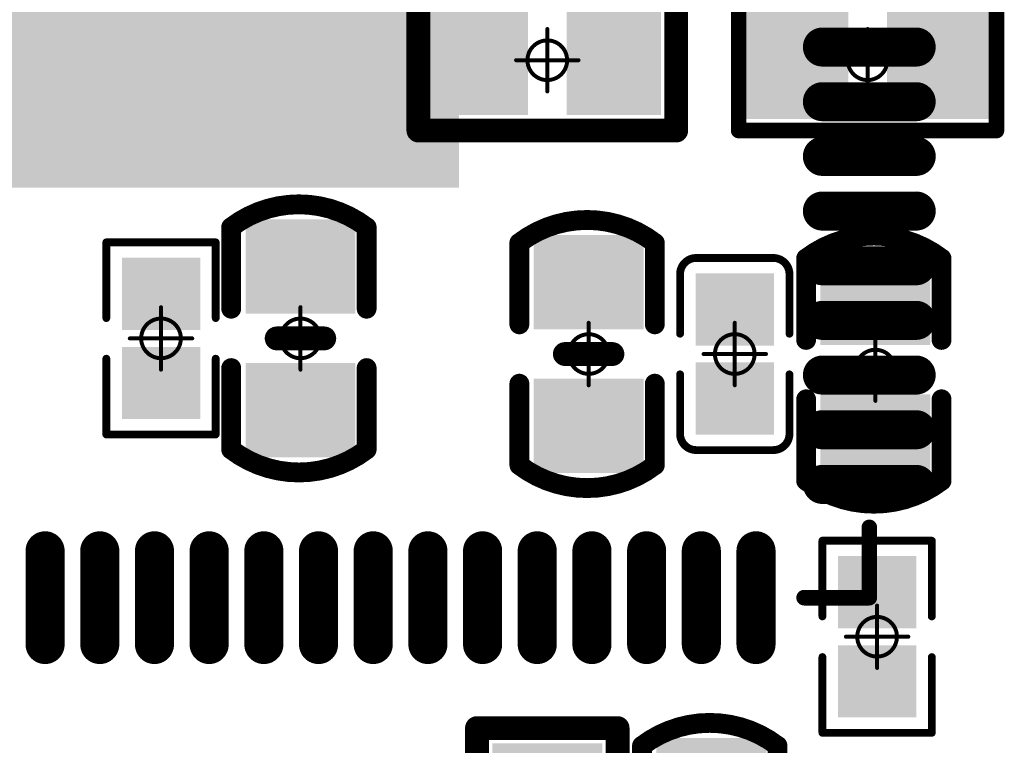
# Model space of a CAD drawing. Header units: millimetres. Extents: x 4.1 to 5.07, y 4.77 to 7.7.
# Tile 18 of 39: x 4.61 to 4.85, y 6.16 to 6.34. Entities that reach past the tile are written whole.
import ezdxf

# ---------------------------------------------------------------- set-up
doc = ezdxf.new("R2010")
doc.units = ezdxf.units.MM
doc.header["$MEASUREMENT"] = 0
for name, color, linetype in [('BottomLayer', 5, 'Continuous'), ('BottomOverlay', 54, 'Continuous'), ('BottomPaste', 16, 'Continuous'), ('BottomSolder', 6, 'Continuous'), ('Mechanical15', 56, 'Continuous'), ('TopLayer', 1, 'Continuous'), ('TopOverlay', 2, 'Continuous'), ('TopPaste', 8, 'Continuous'), ('TopSolder', 216, 'Continuous')]:
    doc.layers.add(name, color=color, linetype=linetype)

# ---------------------------------------------------------------- blocks, each defined once
blk = doc.blocks.new('QFN128_12R3X12R3X0R90_T_24')
at = {"layer": 'TopLayer', "const_width": 0.00787}
for points in [[(-0.25394, -0.03445), (-0.23031, -0.03445)], [(-0.25394, -0.04823), (-0.23031, -0.04823)], [(-0.25394, -0.06201), (-0.23031, -0.06201)], [(-0.25394, -0.07579), (-0.23031, -0.07579)], [(-0.25394, -0.08957), (-0.23031, -0.08957)], [(-0.25394, -0.10335), (-0.23031, -0.10335)], [(-0.25394, -0.11713), (-0.23031, -0.11713)], [(-0.25394, -0.13091), (-0.23031, -0.13091)], [(-0.25394, -0.14469), (-0.23031, -0.14469)], [(-0.25394, -0.15846), (-0.23031, -0.15846)], [(-0.25394, -0.17224), (-0.23031, -0.17224)], [(-0.25394, -0.18602), (-0.23031, -0.18602)], [(-0.25394, -0.1998), (-0.23031, -0.1998)], [(-0.25394, -0.21358), (-0.23031, -0.21358)], [(-0.21358, -0.25394), (-0.21358, -0.23031)], [(-0.1998, -0.25394), (-0.1998, -0.23031)], [(-0.18602, -0.25394), (-0.18602, -0.23031)], [(-0.17224, -0.25394), (-0.17224, -0.23031)], [(-0.15846, -0.25394), (-0.15846, -0.23031)], [(-0.14469, -0.25394), (-0.14469, -0.23031)], [(-0.13091, -0.25394), (-0.13091, -0.23031)], [(-0.11713, -0.25394), (-0.11713, -0.23031)], [(-0.10335, -0.25394), (-0.10335, -0.23031)]]:
    blk.add_lwpolyline(points, dxfattribs=at)
at = {"layer": 'TopLayer', "const_width": 0.00394}
for points in [[(-0.25591, -0.03445, 1), (-0.25197, -0.03445, 1)], [(-0.23228, -0.03445, 1), (-0.22835, -0.03445, 1)], [(-0.25591, -0.04823, 1), (-0.25197, -0.04823, 1)], [(-0.23228, -0.04823, 1), (-0.22835, -0.04823, 1)], [(-0.25591, -0.06201, 1), (-0.25197, -0.06201, 1)], [(-0.23228, -0.06201, 1), (-0.22835, -0.06201, 1)], [(-0.25591, -0.07579, 1), (-0.25197, -0.07579, 1)], [(-0.23228, -0.07579, 1), (-0.22835, -0.07579, 1)], [(-0.25591, -0.08957, 1), (-0.25197, -0.08957, 1)], [(-0.23228, -0.08957, 1), (-0.22835, -0.08957, 1)], [(-0.25591, -0.10335, 1), (-0.25197, -0.10335, 1)], [(-0.23228, -0.10335, 1), (-0.22835, -0.10335, 1)], [(-0.25591, -0.11713, 1), (-0.25197, -0.11713, 1)], [(-0.23228, -0.11713, 1), (-0.22835, -0.11713, 1)], [(-0.25591, -0.13091, 1), (-0.25197, -0.13091, 1)], [(-0.23228, -0.13091, 1), (-0.22835, -0.13091, 1)], [(-0.25591, -0.14469, 1), (-0.25197, -0.14469, 1)], [(-0.23228, -0.14469, 1), (-0.22835, -0.14469, 1)], [(-0.25591, -0.15846, 1), (-0.25197, -0.15846, 1)], [(-0.23228, -0.15846, 1), (-0.22835, -0.15846, 1)], [(-0.25591, -0.17224, 1), (-0.25197, -0.17224, 1)], [(-0.23228, -0.17224, 1), (-0.22835, -0.17224, 1)], [(-0.25591, -0.18602, 1), (-0.25197, -0.18602, 1)], [(-0.23228, -0.18602, 1), (-0.22835, -0.18602, 1)], [(-0.25591, -0.1998, 1), (-0.25197, -0.1998, 1)], [(-0.23228, -0.1998, 1), (-0.22835, -0.1998, 1)], [(-0.25591, -0.21358, 1), (-0.25197, -0.21358, 1)], [(-0.23228, -0.21358, 1), (-0.22835, -0.21358, 1)], [(-0.21555, -0.23031, 1), (-0.21161, -0.23031, 1)], [(-0.20177, -0.23031, 1), (-0.19783, -0.23031, 1)], [(-0.18799, -0.23031, 1), (-0.18406, -0.23031, 1)], [(-0.17421, -0.23031, 1), (-0.17028, -0.23031, 1)], [(-0.16043, -0.23031, 1), (-0.1565, -0.23031, 1)], [(-0.14665, -0.23031, 1), (-0.14272, -0.23031, 1)], [(-0.13287, -0.23031, 1), (-0.12894, -0.23031, 1)], [(-0.11909, -0.23031, 1), (-0.11516, -0.23031, 1)], [(-0.10532, -0.23031, 1), (-0.10138, -0.23031, 1)], [(-0.21555, -0.25394, 1), (-0.21161, -0.25394, 1)], [(-0.20177, -0.25394, 1), (-0.19783, -0.25394, 1)], [(-0.18799, -0.25394, 1), (-0.18406, -0.25394, 1)], [(-0.17421, -0.25394, 1), (-0.17028, -0.25394, 1)], [(-0.16043, -0.25394, 1), (-0.1565, -0.25394, 1)], [(-0.14665, -0.25394, 1), (-0.14272, -0.25394, 1)], [(-0.13287, -0.25394, 1), (-0.12894, -0.25394, 1)], [(-0.11909, -0.25394, 1), (-0.11516, -0.25394, 1)], [(-0.10532, -0.25394, 1), (-0.10138, -0.25394, 1)]]:
    blk.add_lwpolyline(points, format="xyb", close=True, dxfattribs=at)
at = {"layer": 'TopLayer'}
blk.add_solid([(0.1378, 0.1378), (-0.1378, 0.1378), (0.1378, -0.1378), (-0.1378, -0.1378)], dxfattribs=at)
at = {"layer": 'TopOverlay', "const_width": 0.00394}
for points in [[(-0.24213, -0.24213), (-0.24213, -0.2257)], [(-0.2244, -0.24213), (-0.24213, -0.24213)]]:
    blk.add_lwpolyline(points, dxfattribs=at)
at = {"layer": 'TopOverlay', "const_width": 0.00197}
for points in [[(-0.24311, -0.2257, 1), (-0.24114, -0.2257, 1)], [(-0.24311, -0.24213, 1), (-0.24114, -0.24213, 1)], [(-0.24311, -0.24213, 1), (-0.24114, -0.24213, 1)], [(-0.22538, -0.24213, 1), (-0.22342, -0.24213, 1)]]:
    blk.add_lwpolyline(points, format="xyb", close=True, dxfattribs=at)
at = {"layer": 'TopPaste', "const_width": 0.00787}
for points in [[(-0.25394, -0.03445), (-0.23031, -0.03445)], [(-0.25394, -0.04823), (-0.23031, -0.04823)], [(-0.25394, -0.06201), (-0.23031, -0.06201)], [(-0.25394, -0.07579), (-0.23031, -0.07579)], [(-0.25394, -0.08957), (-0.23031, -0.08957)], [(-0.25394, -0.10335), (-0.23031, -0.10335)], [(-0.25394, -0.11713), (-0.23031, -0.11713)], [(-0.25394, -0.13091), (-0.23031, -0.13091)], [(-0.25394, -0.14469), (-0.23031, -0.14469)], [(-0.25394, -0.15846), (-0.23031, -0.15846)], [(-0.25394, -0.17224), (-0.23031, -0.17224)], [(-0.25394, -0.18602), (-0.23031, -0.18602)], [(-0.25394, -0.1998), (-0.23031, -0.1998)], [(-0.25394, -0.21358), (-0.23031, -0.21358)], [(-0.21358, -0.25394), (-0.21358, -0.23031)], [(-0.1998, -0.25394), (-0.1998, -0.23031)], [(-0.18602, -0.25394), (-0.18602, -0.23031)], [(-0.17224, -0.25394), (-0.17224, -0.23031)], [(-0.15846, -0.25394), (-0.15846, -0.23031)], [(-0.14469, -0.25394), (-0.14469, -0.23031)], [(-0.13091, -0.25394), (-0.13091, -0.23031)], [(-0.11713, -0.25394), (-0.11713, -0.23031)], [(-0.10335, -0.25394), (-0.10335, -0.23031)]]:
    blk.add_lwpolyline(points, dxfattribs=at)
at = {"layer": 'TopPaste', "const_width": 0.00394}
for points in [[(-0.25591, -0.03445, 1), (-0.25197, -0.03445, 1)], [(-0.23228, -0.03445, 1), (-0.22835, -0.03445, 1)], [(-0.25591, -0.04823, 1), (-0.25197, -0.04823, 1)], [(-0.23228, -0.04823, 1), (-0.22835, -0.04823, 1)], [(-0.25591, -0.06201, 1), (-0.25197, -0.06201, 1)], [(-0.23228, -0.06201, 1), (-0.22835, -0.06201, 1)], [(-0.25591, -0.07579, 1), (-0.25197, -0.07579, 1)], [(-0.23228, -0.07579, 1), (-0.22835, -0.07579, 1)], [(-0.25591, -0.08957, 1), (-0.25197, -0.08957, 1)], [(-0.23228, -0.08957, 1), (-0.22835, -0.08957, 1)], [(-0.25591, -0.10335, 1), (-0.25197, -0.10335, 1)], [(-0.23228, -0.10335, 1), (-0.22835, -0.10335, 1)], [(-0.25591, -0.11713, 1), (-0.25197, -0.11713, 1)], [(-0.23228, -0.11713, 1), (-0.22835, -0.11713, 1)], [(-0.25591, -0.13091, 1), (-0.25197, -0.13091, 1)], [(-0.23228, -0.13091, 1), (-0.22835, -0.13091, 1)], [(-0.25591, -0.14469, 1), (-0.25197, -0.14469, 1)], [(-0.23228, -0.14469, 1), (-0.22835, -0.14469, 1)], [(-0.25591, -0.15846, 1), (-0.25197, -0.15846, 1)], [(-0.23228, -0.15846, 1), (-0.22835, -0.15846, 1)], [(-0.25591, -0.17224, 1), (-0.25197, -0.17224, 1)], [(-0.23228, -0.17224, 1), (-0.22835, -0.17224, 1)], [(-0.25591, -0.18602, 1), (-0.25197, -0.18602, 1)], [(-0.23228, -0.18602, 1), (-0.22835, -0.18602, 1)], [(-0.25591, -0.1998, 1), (-0.25197, -0.1998, 1)], [(-0.23228, -0.1998, 1), (-0.22835, -0.1998, 1)], [(-0.25591, -0.21358, 1), (-0.25197, -0.21358, 1)], [(-0.23228, -0.21358, 1), (-0.22835, -0.21358, 1)], [(-0.21555, -0.23031, 1), (-0.21161, -0.23031, 1)], [(-0.20177, -0.23031, 1), (-0.19783, -0.23031, 1)], [(-0.18799, -0.23031, 1), (-0.18406, -0.23031, 1)], [(-0.17421, -0.23031, 1), (-0.17028, -0.23031, 1)], [(-0.16043, -0.23031, 1), (-0.1565, -0.23031, 1)], [(-0.14665, -0.23031, 1), (-0.14272, -0.23031, 1)], [(-0.13287, -0.23031, 1), (-0.12894, -0.23031, 1)], [(-0.11909, -0.23031, 1), (-0.11516, -0.23031, 1)], [(-0.10532, -0.23031, 1), (-0.10138, -0.23031, 1)], [(-0.21555, -0.25394, 1), (-0.21161, -0.25394, 1)], [(-0.20177, -0.25394, 1), (-0.19783, -0.25394, 1)], [(-0.18799, -0.25394, 1), (-0.18406, -0.25394, 1)], [(-0.17421, -0.25394, 1), (-0.17028, -0.25394, 1)], [(-0.16043, -0.25394, 1), (-0.1565, -0.25394, 1)], [(-0.14665, -0.25394, 1), (-0.14272, -0.25394, 1)], [(-0.13287, -0.25394, 1), (-0.12894, -0.25394, 1)], [(-0.11909, -0.25394, 1), (-0.11516, -0.25394, 1)], [(-0.10532, -0.25394, 1), (-0.10138, -0.25394, 1)]]:
    blk.add_lwpolyline(points, format="xyb", close=True, dxfattribs=at)
at = {"layer": 'TopPaste'}
blk.add_solid([(0.1378, 0.1378), (-0.1378, 0.1378), (0.1378, -0.1378), (-0.1378, -0.1378)], dxfattribs=at)
at = {"layer": 'TopSolder', "const_width": 0.00984}
for points in [[(-0.25394, -0.03445), (-0.23031, -0.03445)], [(-0.25394, -0.04823), (-0.23031, -0.04823)], [(-0.25394, -0.06201), (-0.23031, -0.06201)], [(-0.25394, -0.07579), (-0.23031, -0.07579)], [(-0.25394, -0.08957), (-0.23031, -0.08957)], [(-0.25394, -0.10335), (-0.23031, -0.10335)], [(-0.25394, -0.11713), (-0.23031, -0.11713)], [(-0.25394, -0.13091), (-0.23031, -0.13091)], [(-0.25394, -0.14469), (-0.23031, -0.14469)], [(-0.25394, -0.15846), (-0.23031, -0.15846)], [(-0.25394, -0.17224), (-0.23031, -0.17224)], [(-0.25394, -0.18602), (-0.23031, -0.18602)], [(-0.25394, -0.1998), (-0.23031, -0.1998)], [(-0.25394, -0.21358), (-0.23031, -0.21358)], [(-0.21358, -0.25394), (-0.21358, -0.23031)], [(-0.1998, -0.25394), (-0.1998, -0.23031)], [(-0.18602, -0.25394), (-0.18602, -0.23031)], [(-0.17224, -0.25394), (-0.17224, -0.23031)], [(-0.15846, -0.25394), (-0.15846, -0.23031)], [(-0.14469, -0.25394), (-0.14469, -0.23031)], [(-0.13091, -0.25394), (-0.13091, -0.23031)], [(-0.11713, -0.25394), (-0.11713, -0.23031)], [(-0.10335, -0.25394), (-0.10335, -0.23031)]]:
    blk.add_lwpolyline(points, dxfattribs=at)
at = {"layer": 'TopSolder', "const_width": 0.00492}
for points in [[(-0.2564, -0.03445, 1), (-0.25148, -0.03445, 1)], [(-0.23278, -0.03445, 1), (-0.22785, -0.03445, 1)], [(-0.2564, -0.04823, 1), (-0.25148, -0.04823, 1)], [(-0.23278, -0.04823, 1), (-0.22785, -0.04823, 1)], [(-0.2564, -0.06201, 1), (-0.25148, -0.06201, 1)], [(-0.23278, -0.06201, 1), (-0.22785, -0.06201, 1)], [(-0.2564, -0.07579, 1), (-0.25148, -0.07579, 1)], [(-0.23278, -0.07579, 1), (-0.22785, -0.07579, 1)], [(-0.2564, -0.08957, 1), (-0.25148, -0.08957, 1)], [(-0.23278, -0.08957, 1), (-0.22785, -0.08957, 1)], [(-0.2564, -0.10335, 1), (-0.25148, -0.10335, 1)], [(-0.23278, -0.10335, 1), (-0.22785, -0.10335, 1)], [(-0.2564, -0.11713, 1), (-0.25148, -0.11713, 1)], [(-0.23278, -0.11713, 1), (-0.22785, -0.11713, 1)], [(-0.2564, -0.13091, 1), (-0.25148, -0.13091, 1)], [(-0.23278, -0.13091, 1), (-0.22785, -0.13091, 1)], [(-0.2564, -0.14469, 1), (-0.25148, -0.14469, 1)], [(-0.23278, -0.14469, 1), (-0.22785, -0.14469, 1)], [(-0.2564, -0.15846, 1), (-0.25148, -0.15846, 1)], [(-0.23278, -0.15846, 1), (-0.22785, -0.15846, 1)], [(-0.2564, -0.17224, 1), (-0.25148, -0.17224, 1)], [(-0.23278, -0.17224, 1), (-0.22785, -0.17224, 1)], [(-0.2564, -0.18602, 1), (-0.25148, -0.18602, 1)], [(-0.23278, -0.18602, 1), (-0.22785, -0.18602, 1)], [(-0.2564, -0.1998, 1), (-0.25148, -0.1998, 1)], [(-0.23278, -0.1998, 1), (-0.22785, -0.1998, 1)], [(-0.2564, -0.21358, 1), (-0.25148, -0.21358, 1)], [(-0.23278, -0.21358, 1), (-0.22785, -0.21358, 1)], [(-0.21604, -0.23031, 1), (-0.21112, -0.23031, 1)], [(-0.20226, -0.23031, 1), (-0.19734, -0.23031, 1)], [(-0.18848, -0.23031, 1), (-0.18356, -0.23031, 1)], [(-0.1747, -0.23031, 1), (-0.16978, -0.23031, 1)], [(-0.16093, -0.23031, 1), (-0.156, -0.23031, 1)], [(-0.14715, -0.23031, 1), (-0.14222, -0.23031, 1)], [(-0.13337, -0.23031, 1), (-0.12844, -0.23031, 1)], [(-0.11959, -0.23031, 1), (-0.11467, -0.23031, 1)], [(-0.10581, -0.23031, 1), (-0.10089, -0.23031, 1)], [(-0.21604, -0.25394, 1), (-0.21112, -0.25394, 1)], [(-0.20226, -0.25394, 1), (-0.19734, -0.25394, 1)], [(-0.18848, -0.25394, 1), (-0.18356, -0.25394, 1)], [(-0.1747, -0.25394, 1), (-0.16978, -0.25394, 1)], [(-0.16093, -0.25394, 1), (-0.156, -0.25394, 1)], [(-0.14715, -0.25394, 1), (-0.14222, -0.25394, 1)], [(-0.13337, -0.25394, 1), (-0.12844, -0.25394, 1)], [(-0.11959, -0.25394, 1), (-0.11467, -0.25394, 1)], [(-0.10581, -0.25394, 1), (-0.10089, -0.25394, 1)]]:
    blk.add_lwpolyline(points, format="xyb", close=True, dxfattribs=at)
at = {"layer": 'TopSolder'}
blk.add_solid([(0.13878, 0.13878), (-0.13878, 0.13878), (0.13878, -0.13878), (-0.13878, -0.13878)], dxfattribs=at)
blk = doc.blocks.new('R0402_B_31')
at = {"layer": 'BottomLayer'}
for points in [[(-0.02657, -0.01083), (-0.00886, -0.01083), (-0.02657, 0.01082), (-0.00886, 0.01082)], [(0.00886, -0.01083), (0.02657, -0.01083), (0.00886, 0.01083), (0.02657, 0.01083)]]:
    blk.add_solid(points, dxfattribs=at)
at = {"layer": 'BottomOverlay', "const_width": 0.00394}
for points in [[(0.03248, 0.01772), (-0.03248, 0.01772)], [(-0.03248, 0.01772), (-0.03248, -0.01772)], [(0.03248, 0.01772), (0.03248, -0.01772)], [(0.03248, -0.01772), (-0.03248, -0.01772)]]:
    blk.add_lwpolyline(points, dxfattribs=at)
at = {"layer": 'BottomOverlay', "const_width": 0.00197}
for points in [[(-0.03346, 0.01772, 1), (-0.0315, 0.01772, 1)], [(-0.03346, 0.01772, 1), (-0.0315, 0.01772, 1)], [(0.0315, 0.01772, 1), (0.03346, 0.01772, 1)], [(0.0315, 0.01772, 1), (0.03346, 0.01772, 1)], [(-0.03346, -0.01772, 1), (-0.0315, -0.01772, 1)], [(-0.03346, -0.01772, 1), (-0.0315, -0.01772, 1)], [(0.0315, -0.01772, 1), (0.03346, -0.01772, 1)], [(0.0315, -0.01772, 1), (0.03346, -0.01772, 1)]]:
    blk.add_lwpolyline(points, format="xyb", close=True, dxfattribs=at)
at = {"layer": 'BottomPaste'}
for points in [[(-0.02657, -0.01083), (-0.00886, -0.01083), (-0.02657, 0.01082), (-0.00886, 0.01082)], [(0.00886, -0.01083), (0.02657, -0.01083), (0.00886, 0.01083), (0.02657, 0.01083)]]:
    blk.add_solid(points, dxfattribs=at)
at = {"layer": 'BottomSolder'}
for points in [[(-0.03057, -0.01483), (-0.00486, -0.01483), (-0.03057, 0.01482), (-0.00486, 0.01482)], [(0.00486, -0.01483), (0.03057, -0.01483), (0.00486, 0.01483), (0.03057, 0.01483)]]:
    blk.add_solid(points, dxfattribs=at)
at = {"layer": 'Mechanical15', "const_width": 0.001}
for points in [[(0, 0.00787), (0, -0.00787)], [(0.00787, 0), (-0.00787, 0)]]:
    blk.add_lwpolyline(points, dxfattribs=at)
at = {"layer": 'Mechanical15'}
for points, const_width in [([(-0.00025, 0.00787, 1), (0.00025, 0.00787, 1)], 0.0005), ([(0.005, 0, 1), (-0.005, 0, 1)], 0.001), ([(-0.00812, 0, 1), (-0.00762, 0, 1)], 0.0005), ([(-0.00525, 0, 1), (-0.00475, 0, 1)], 0.0005), ([(0.00475, 0, 1), (0.00525, 0, 1)], 0.0005), ([(0.00762, 0, 1), (0.00812, 0, 1)], 0.0005), ([(-0.00025, -0.00787, 1), (0.00025, -0.00787, 1)], 0.0005)]:
    blk.add_lwpolyline(points, format="xyb", close=True, dxfattribs=dict(at, const_width=const_width))
blk = doc.blocks.new('R0201_B_57')
at = {"layer": 'BottomLayer'}
for points in [[(-0.01831, -0.00787), (-0.00413, -0.00787), (-0.01831, 0.00787), (-0.00413, 0.00787)], [(0.00413, -0.00787), (0.01831, -0.00787), (0.00413, 0.00787), (0.01831, 0.00787)]]:
    blk.add_solid(points, dxfattribs=at)
at = {"layer": 'BottomOverlay', "const_width": 0.00197}
for points in [[(-0.02421, 0.01378), (-0.00512, 0.01378)], [(-0.02421, 0.01378), (-0.02421, -0.01378)], [(0.00512, 0.01378), (0.02421, 0.01378)], [(0.02421, 0.01378), (0.02421, -0.01378)], [(-0.02421, -0.01378), (-0.00512, -0.01378)], [(0.00512, -0.01378), (0.02421, -0.01378)]]:
    blk.add_lwpolyline(points, dxfattribs=at)
at = {"layer": 'BottomOverlay', "const_width": 0.000984}
for points in [[(-0.0247, 0.01378, 1), (-0.02372, 0.01378, 1)], [(-0.0247, 0.01378, 1), (-0.02372, 0.01378, 1)], [(-0.00561, 0.01378, 1), (-0.00463, 0.01378, 1)], [(0.00463, 0.01378, 1), (0.00561, 0.01378, 1)], [(0.02372, 0.01378, 1), (0.0247, 0.01378, 1)], [(0.02372, 0.01378, 1), (0.0247, 0.01378, 1)], [(-0.0247, -0.01378, 1), (-0.02372, -0.01378, 1)], [(-0.0247, -0.01378, 1), (-0.02372, -0.01378, 1)], [(-0.00561, -0.01378, 1), (-0.00463, -0.01378, 1)], [(0.00463, -0.01378, 1), (0.00561, -0.01378, 1)], [(0.02372, -0.01378, 1), (0.0247, -0.01378, 1)], [(0.02372, -0.01378, 1), (0.0247, -0.01378, 1)]]:
    blk.add_lwpolyline(points, format="xyb", close=True, dxfattribs=at)
at = {"layer": 'BottomPaste'}
for points in [[(-0.01831, -0.00787), (-0.00413, -0.00787), (-0.01831, 0.00787), (-0.00413, 0.00787)], [(0.00413, -0.00787), (0.01831, -0.00787), (0.00413, 0.00787), (0.01831, 0.00787)]]:
    blk.add_solid(points, dxfattribs=at)
at = {"layer": 'BottomSolder'}
for points in [[(-0.02031, -0.00987), (-0.00213, -0.00987), (-0.02031, 0.00987), (-0.00213, 0.00987)], [(0.00213, -0.00987), (0.02031, -0.00987), (0.00213, 0.00987), (0.02031, 0.00987)]]:
    blk.add_solid(points, dxfattribs=at)
at = {"layer": 'Mechanical15', "const_width": 0.001}
for points in [[(0, 0.00787), (0, -0.00787)], [(-0.00787, 0), (0.00787, 0)]]:
    blk.add_lwpolyline(points, dxfattribs=at)
at = {"layer": 'Mechanical15'}
for points, const_width in [([(-0.00025, 0.00787, 1), (0.00025, 0.00787, 1)], 0.0005), ([(0.005, 0, 1), (-0.005, 0, 1)], 0.001), ([(-0.00812, 0, 1), (-0.00762, 0, 1)], 0.0005), ([(-0.00525, 0, 1), (-0.00475, 0, 1)], 0.0005), ([(0.00475, 0, 1), (0.00525, 0, 1)], 0.0005), ([(0.00762, 0, 1), (0.00812, 0, 1)], 0.0005), ([(-0.00025, -0.00787, 1), (0.00025, -0.00787, 1)], 0.0005)]:
    blk.add_lwpolyline(points, format="xyb", close=True, dxfattribs=dict(at, const_width=const_width))
blk = doc.blocks.new('R0402_B_59')
at = {"layer": 'BottomLayer'}
for points in [[(-0.02461, -0.00984), (-0.00886, -0.00984), (-0.02461, 0.00984), (-0.00886, 0.00984)], [(0.00886, -0.00984), (0.02461, -0.00984), (0.00886, 0.00984), (0.02461, 0.00984)]]:
    blk.add_solid(points, dxfattribs=at)
at = {"layer": 'BottomOverlay', "const_width": 0.006}
for points in [[(0.03248, 0.01772), (-0.03248, 0.01772)], [(-0.03248, 0.01772), (-0.03248, -0.01772)], [(0.03248, 0.01772), (0.03248, -0.01772)], [(0.03248, -0.01772), (-0.03248, -0.01772)]]:
    blk.add_lwpolyline(points, dxfattribs=at)
at = {"layer": 'BottomOverlay', "const_width": 0.003}
for points in [[(-0.03398, 0.01772, 1), (-0.03098, 0.01772, 1)], [(-0.03398, 0.01772, 1), (-0.03098, 0.01772, 1)], [(0.03098, 0.01772, 1), (0.03398, 0.01772, 1)], [(0.03098, 0.01772, 1), (0.03398, 0.01772, 1)], [(-0.03398, -0.01772, 1), (-0.03098, -0.01772, 1)], [(-0.03398, -0.01772, 1), (-0.03098, -0.01772, 1)], [(0.03098, -0.01772, 1), (0.03398, -0.01772, 1)], [(0.03098, -0.01772, 1), (0.03398, -0.01772, 1)]]:
    blk.add_lwpolyline(points, format="xyb", close=True, dxfattribs=at)
at = {"layer": 'BottomPaste'}
for points in [[(-0.02461, -0.00984), (-0.00886, -0.00984), (-0.02461, 0.00984), (-0.00886, 0.00984)], [(0.00886, -0.00984), (0.02461, -0.00984), (0.00886, 0.00984), (0.02461, 0.00984)]]:
    blk.add_solid(points, dxfattribs=at)
at = {"layer": 'BottomSolder'}
for points in [[(-0.02861, -0.01384), (-0.00486, -0.01384), (-0.02861, 0.01384), (-0.00486, 0.01384)], [(0.00486, -0.01384), (0.02861, -0.01384), (0.00486, 0.01384), (0.02861, 0.01384)]]:
    blk.add_solid(points, dxfattribs=at)
at = {"layer": 'Mechanical15', "const_width": 0.001}
for points in [[(0, 0.00787), (0, -0.00787)], [(0.00787, 0), (-0.00787, 0)]]:
    blk.add_lwpolyline(points, dxfattribs=at)
at = {"layer": 'Mechanical15'}
for points, const_width in [([(-0.00025, 0.00787, 1), (0.00025, 0.00787, 1)], 0.0005), ([(0.005, 0, 1), (-0.005, 0, 1)], 0.001), ([(-0.00812, 0, 1), (-0.00762, 0, 1)], 0.0005), ([(-0.00525, 0, 1), (-0.00475, 0, 1)], 0.0005), ([(0.00475, 0, 1), (0.00525, 0, 1)], 0.0005), ([(0.00762, 0, 1), (0.00812, 0, 1)], 0.0005), ([(-0.00025, -0.00787, 1), (0.00025, -0.00787, 1)], 0.0005)]:
    blk.add_lwpolyline(points, format="xyb", close=True, dxfattribs=dict(at, const_width=const_width))
blk = doc.blocks.new('R0402_B_60')
at = {"layer": 'BottomLayer'}
for points in [[(-0.02461, -0.00984), (-0.00886, -0.00984), (-0.02461, 0.00984), (-0.00886, 0.00984)], [(0.00886, -0.00984), (0.02461, -0.00984), (0.00886, 0.00984), (0.02461, 0.00984)]]:
    blk.add_solid(points, dxfattribs=at)
at = {"layer": 'BottomOverlay', "const_width": 0.006}
for points in [[(0.03248, 0.01772), (-0.03248, 0.01772)], [(-0.03248, -0.01772), (-0.03248, 0.01772)], [(0.03248, -0.01772), (0.03248, 0.01772)], [(0.03248, -0.01772), (-0.03248, -0.01772)]]:
    blk.add_lwpolyline(points, dxfattribs=at)
at = {"layer": 'BottomOverlay', "const_width": 0.003}
for points in [[(-0.03398, 0.01772, 1), (-0.03098, 0.01772, 1)], [(-0.03398, 0.01772, 1), (-0.03098, 0.01772, 1)], [(0.03098, 0.01772, 1), (0.03398, 0.01772, 1)], [(0.03098, 0.01772, 1), (0.03398, 0.01772, 1)], [(-0.03398, -0.01772, 1), (-0.03098, -0.01772, 1)], [(-0.03398, -0.01772, 1), (-0.03098, -0.01772, 1)], [(0.03098, -0.01772, 1), (0.03398, -0.01772, 1)], [(0.03098, -0.01772, 1), (0.03398, -0.01772, 1)]]:
    blk.add_lwpolyline(points, format="xyb", close=True, dxfattribs=at)
at = {"layer": 'BottomPaste'}
for points in [[(-0.02461, -0.00984), (-0.00886, -0.00984), (-0.02461, 0.00984), (-0.00886, 0.00984)], [(0.00886, -0.00984), (0.02461, -0.00984), (0.00886, 0.00984), (0.02461, 0.00984)]]:
    blk.add_solid(points, dxfattribs=at)
at = {"layer": 'BottomSolder'}
for points in [[(-0.02861, -0.01384), (-0.00486, -0.01384), (-0.02861, 0.01384), (-0.00486, 0.01384)], [(0.00486, -0.01384), (0.02861, -0.01384), (0.00486, 0.01384), (0.02861, 0.01384)]]:
    blk.add_solid(points, dxfattribs=at)
at = {"layer": 'Mechanical15', "const_width": 0.001}
for points in [[(0, -0.00787), (0, 0.00787)], [(0.00787, 0), (-0.00787, 0)]]:
    blk.add_lwpolyline(points, dxfattribs=at)
at = {"layer": 'Mechanical15'}
for points, const_width in [([(-0.00025, 0.00787, 1), (0.00025, 0.00787, 1)], 0.0005), ([(0.005, 0, 1), (-0.005, 0, 1)], 0.001), ([(-0.00812, 0, 1), (-0.00762, 0, 1)], 0.0005), ([(-0.00525, 0, 1), (-0.00475, 0, 1)], 0.0005), ([(0.00475, 0, 1), (0.00525, 0, 1)], 0.0005), ([(0.00762, 0, 1), (0.00812, 0, 1)], 0.0005), ([(-0.00025, -0.00787, 1), (0.00025, -0.00787, 1)], 0.0005)]:
    blk.add_lwpolyline(points, format="xyb", close=True, dxfattribs=dict(at, const_width=const_width))
blk = doc.blocks.new('C0402_B_88')
at = {"layer": 'BottomLayer'}
for points in [[(-0.02598, -0.00985), (-0.01023, -0.00985), (-0.02598, 0.00984), (-0.01023, 0.00984)], [(0.01024, -0.00984), (0.02598, -0.00984), (0.01024, 0.00984), (0.02598, 0.00984)]]:
    blk.add_solid(points, dxfattribs=at)
at = {"layer": 'BottomOverlay', "const_width": 0.005}
for points in [[(-0.02802, -0.01744, -0.338426), (-0.02802, 0.01665)], [(0.02802, 0.01666, -0.338426), (0.02802, -0.01744)]]:
    blk.add_lwpolyline(points, format="xyb", dxfattribs=at)
at = {"layer": 'BottomOverlay'}
for points, const_width in [([(-0.02802, 0.01667), (-0.00748, 0.01667)], 0.005), ([(0.00748, 0.01667), (0.02802, 0.01667)], 0.005), ([(0, 0.006), (0, -0.006)], 0.006), ([(-0.02802, -0.01746), (-0.00748, -0.01746)], 0.005), ([(0.00748, -0.01745), (0.02802, -0.01745)], 0.005)]:
    blk.add_lwpolyline(points, dxfattribs=dict(at, const_width=const_width))
for points, const_width in [([(-0.02927, 0.01667, 1), (-0.02677, 0.01667, 1)], 0.0025), ([(-0.02927, 0.01665, 1), (-0.02677, 0.01665, 1)], 0.0025), ([(-0.00873, 0.01667, 1), (-0.00623, 0.01667, 1)], 0.0025), ([(0.00623, 0.01667, 1), (0.00873, 0.01667, 1)], 0.0025), ([(0.02677, 0.01667, 1), (0.02927, 0.01667, 1)], 0.0025), ([(0.02677, 0.01666, 1), (0.02927, 0.01666, 1)], 0.0025), ([(-0.0015, 0.006, 1), (0.0015, 0.006, 1)], 0.003), ([(-0.0015, -0.006, 1), (0.0015, -0.006, 1)], 0.003), ([(-0.02927, -0.01744, 1), (-0.02677, -0.01744, 1)], 0.0025), ([(-0.02927, -0.01746, 1), (-0.02677, -0.01746, 1)], 0.0025), ([(-0.00873, -0.01746, 1), (-0.00623, -0.01746, 1)], 0.0025), ([(0.00623, -0.01745, 1), (0.00873, -0.01745, 1)], 0.0025), ([(0.02677, -0.01744, 1), (0.02927, -0.01744, 1)], 0.0025), ([(0.02677, -0.01745, 1), (0.02927, -0.01745, 1)], 0.0025)]:
    blk.add_lwpolyline(points, format="xyb", close=True, dxfattribs=dict(at, const_width=const_width))
at = {"layer": 'BottomPaste'}
for points in [[(-0.02598, -0.00985), (-0.01023, -0.00985), (-0.02598, 0.00984), (-0.01023, 0.00984)], [(0.01024, -0.00984), (0.02598, -0.00984), (0.01024, 0.00984), (0.02598, 0.00984)]]:
    blk.add_solid(points, dxfattribs=at)
at = {"layer": 'BottomSolder'}
for points in [[(-0.02998, -0.01385), (-0.00623, -0.01385), (-0.02998, 0.01384), (-0.00623, 0.01384)], [(0.00624, -0.01384), (0.02998, -0.01384), (0.00624, 0.01384), (0.02998, 0.01384)]]:
    blk.add_solid(points, dxfattribs=at)
at = {"layer": 'Mechanical15', "const_width": 0.001}
for points in [[(0, 0.00787), (0, -0.00788)], [(-0.00787, 0), (0.00788, 0)]]:
    blk.add_lwpolyline(points, dxfattribs=at)
at = {"layer": 'Mechanical15'}
for points, const_width in [([(-0.00025, 0.00787, 1), (0.00025, 0.00787, 1)], 0.0005), ([(0.005, 0, 1), (-0.005, 0, 1)], 0.001), ([(-0.00812, 0, 1), (-0.00762, 0, 1)], 0.0005), ([(-0.00525, 0, 1), (-0.00475, 0, 1)], 0.0005), ([(0.00475, 0, 1), (0.00525, 0, 1)], 0.0005), ([(0.00763, 0, 1), (0.00813, 0, 1)], 0.0005), ([(-0.00025, -0.00788, 1), (0.00025, -0.00788, 1)], 0.0005)]:
    blk.add_lwpolyline(points, format="xyb", close=True, dxfattribs=dict(at, const_width=const_width))
blk = doc.blocks.new('C0402_B_100')
at = {"layer": 'BottomLayer'}
for points in [[(-0.02598, -0.00985), (-0.01023, -0.00985), (-0.02598, 0.00984), (-0.01023, 0.00984)], [(0.01024, -0.00984), (0.02598, -0.00984), (0.01024, 0.00984), (0.02598, 0.00984)]]:
    blk.add_solid(points, dxfattribs=at)
at = {"layer": 'BottomOverlay', "const_width": 0.005}
for points in [[(-0.02802, -0.01744, -0.338426), (-0.02802, 0.01665)], [(0.02802, 0.01666, -0.338426), (0.02802, -0.01744)]]:
    blk.add_lwpolyline(points, format="xyb", dxfattribs=at)
at = {"layer": 'BottomOverlay'}
for points, const_width in [([(-0.02802, 0.01667), (-0.00748, 0.01667)], 0.005), ([(0.00748, 0.01667), (0.02802, 0.01667)], 0.005), ([(0, 0.006), (0, -0.006)], 0.006), ([(-0.02802, -0.01746), (-0.00748, -0.01746)], 0.005), ([(0.00748, -0.01745), (0.02802, -0.01745)], 0.005)]:
    blk.add_lwpolyline(points, dxfattribs=dict(at, const_width=const_width))
for points, const_width in [([(-0.02927, 0.01667, 1), (-0.02677, 0.01667, 1)], 0.0025), ([(-0.02927, 0.01665, 1), (-0.02677, 0.01665, 1)], 0.0025), ([(-0.00873, 0.01667, 1), (-0.00623, 0.01667, 1)], 0.0025), ([(0.00623, 0.01667, 1), (0.00873, 0.01667, 1)], 0.0025), ([(0.02677, 0.01667, 1), (0.02927, 0.01667, 1)], 0.0025), ([(0.02677, 0.01666, 1), (0.02927, 0.01666, 1)], 0.0025), ([(-0.0015, 0.006, 1), (0.0015, 0.006, 1)], 0.003), ([(-0.0015, -0.006, 1), (0.0015, -0.006, 1)], 0.003), ([(-0.02927, -0.01744, 1), (-0.02677, -0.01744, 1)], 0.0025), ([(-0.02927, -0.01746, 1), (-0.02677, -0.01746, 1)], 0.0025), ([(-0.00873, -0.01746, 1), (-0.00623, -0.01746, 1)], 0.0025), ([(0.00623, -0.01745, 1), (0.00873, -0.01745, 1)], 0.0025), ([(0.02677, -0.01744, 1), (0.02927, -0.01744, 1)], 0.0025), ([(0.02677, -0.01745, 1), (0.02927, -0.01745, 1)], 0.0025)]:
    blk.add_lwpolyline(points, format="xyb", close=True, dxfattribs=dict(at, const_width=const_width))
at = {"layer": 'BottomPaste'}
for points in [[(-0.02598, -0.00985), (-0.01023, -0.00985), (-0.02598, 0.00984), (-0.01023, 0.00984)], [(0.01024, -0.00984), (0.02598, -0.00984), (0.01024, 0.00984), (0.02598, 0.00984)]]:
    blk.add_solid(points, dxfattribs=at)
at = {"layer": 'BottomSolder'}
for points in [[(-0.02998, -0.01385), (-0.00623, -0.01385), (-0.02998, 0.01384), (-0.00623, 0.01384)], [(0.00624, -0.01384), (0.02998, -0.01384), (0.00624, 0.01384), (0.02998, 0.01384)]]:
    blk.add_solid(points, dxfattribs=at)
at = {"layer": 'Mechanical15', "const_width": 0.001}
for points in [[(0, 0.00787), (0, -0.00788)], [(-0.00787, 0), (0.00788, 0)]]:
    blk.add_lwpolyline(points, dxfattribs=at)
at = {"layer": 'Mechanical15'}
for points, const_width in [([(-0.00025, 0.00787, 1), (0.00025, 0.00787, 1)], 0.0005), ([(0.005, 0, 1), (-0.005, 0, 1)], 0.001), ([(-0.00812, 0, 1), (-0.00762, 0, 1)], 0.0005), ([(-0.00525, 0, 1), (-0.00475, 0, 1)], 0.0005), ([(0.00475, 0, 1), (0.00525, 0, 1)], 0.0005), ([(0.00763, 0, 1), (0.00813, 0, 1)], 0.0005), ([(-0.00025, -0.00788, 1), (0.00025, -0.00788, 1)], 0.0005)]:
    blk.add_lwpolyline(points, format="xyb", close=True, dxfattribs=dict(at, const_width=const_width))
blk = doc.blocks.new('C0402_B_108')
at = {"layer": 'BottomLayer'}
for points in [[(-0.02598, -0.00985), (-0.01023, -0.00985), (-0.02598, 0.00984), (-0.01023, 0.00984)], [(0.01024, -0.00984), (0.02598, -0.00984), (0.01024, 0.00984), (0.02598, 0.00984)]]:
    blk.add_solid(points, dxfattribs=at)
at = {"layer": 'BottomOverlay', "const_width": 0.005}
for points in [[(-0.02802, -0.01744, -0.338426), (-0.02802, 0.01665)], [(0.02802, 0.01666, -0.338426), (0.02802, -0.01744)]]:
    blk.add_lwpolyline(points, format="xyb", dxfattribs=at)
at = {"layer": 'BottomOverlay'}
for points, const_width in [([(-0.02802, 0.01667), (-0.00748, 0.01667)], 0.005), ([(0.00748, 0.01667), (0.02802, 0.01667)], 0.005), ([(0, 0.006), (0, -0.006)], 0.006), ([(-0.02802, -0.01746), (-0.00748, -0.01746)], 0.005), ([(0.00748, -0.01745), (0.02802, -0.01745)], 0.005)]:
    blk.add_lwpolyline(points, dxfattribs=dict(at, const_width=const_width))
for points, const_width in [([(-0.02927, 0.01667, 1), (-0.02677, 0.01667, 1)], 0.0025), ([(-0.02927, 0.01665, 1), (-0.02677, 0.01665, 1)], 0.0025), ([(-0.00873, 0.01667, 1), (-0.00623, 0.01667, 1)], 0.0025), ([(0.00623, 0.01667, 1), (0.00873, 0.01667, 1)], 0.0025), ([(0.02677, 0.01667, 1), (0.02927, 0.01667, 1)], 0.0025), ([(0.02677, 0.01666, 1), (0.02927, 0.01666, 1)], 0.0025), ([(-0.0015, 0.006, 1), (0.0015, 0.006, 1)], 0.003), ([(-0.0015, -0.006, 1), (0.0015, -0.006, 1)], 0.003), ([(-0.02927, -0.01744, 1), (-0.02677, -0.01744, 1)], 0.0025), ([(-0.02927, -0.01746, 1), (-0.02677, -0.01746, 1)], 0.0025), ([(-0.00873, -0.01746, 1), (-0.00623, -0.01746, 1)], 0.0025), ([(0.00623, -0.01745, 1), (0.00873, -0.01745, 1)], 0.0025), ([(0.02677, -0.01744, 1), (0.02927, -0.01744, 1)], 0.0025), ([(0.02677, -0.01745, 1), (0.02927, -0.01745, 1)], 0.0025)]:
    blk.add_lwpolyline(points, format="xyb", close=True, dxfattribs=dict(at, const_width=const_width))
at = {"layer": 'BottomPaste'}
for points in [[(-0.02598, -0.00985), (-0.01023, -0.00985), (-0.02598, 0.00984), (-0.01023, 0.00984)], [(0.01024, -0.00984), (0.02598, -0.00984), (0.01024, 0.00984), (0.02598, 0.00984)]]:
    blk.add_solid(points, dxfattribs=at)
at = {"layer": 'BottomSolder'}
for points in [[(-0.02998, -0.01385), (-0.00623, -0.01385), (-0.02998, 0.01384), (-0.00623, 0.01384)], [(0.00624, -0.01384), (0.02998, -0.01384), (0.00624, 0.01384), (0.02998, 0.01384)]]:
    blk.add_solid(points, dxfattribs=at)
at = {"layer": 'Mechanical15', "const_width": 0.001}
for points in [[(0, 0.00787), (0, -0.00788)], [(-0.00787, 0), (0.00788, 0)]]:
    blk.add_lwpolyline(points, dxfattribs=at)
at = {"layer": 'Mechanical15'}
for points, const_width in [([(-0.00025, 0.00787, 1), (0.00025, 0.00787, 1)], 0.0005), ([(0.005, 0, 1), (-0.005, 0, 1)], 0.001), ([(-0.00812, 0, 1), (-0.00762, 0, 1)], 0.0005), ([(-0.00525, 0, 1), (-0.00475, 0, 1)], 0.0005), ([(0.00475, 0, 1), (0.00525, 0, 1)], 0.0005), ([(0.00763, 0, 1), (0.00813, 0, 1)], 0.0005), ([(-0.00025, -0.00788, 1), (0.00025, -0.00788, 1)], 0.0005)]:
    blk.add_lwpolyline(points, format="xyb", close=True, dxfattribs=dict(at, const_width=const_width))
blk = doc.blocks.new('C0201_B_116')
at = {"layer": 'BottomLayer'}
for points in [[(-0.01831, -0.00787), (-0.00413, -0.00787), (-0.01831, 0.00787), (-0.00413, 0.00787)], [(0.00413, -0.00787), (0.01831, -0.00787), (0.00413, 0.00787), (0.01831, 0.00787)]]:
    blk.add_solid(points, dxfattribs=at)
at = {"layer": 'BottomOverlay', "const_width": 0.00197}
for points in [[(-0.02421, 0.0097, -0.414214), (-0.02013, 0.01378)], [(0.02013, 0.01378, -0.414214), (0.02421, 0.0097)], [(-0.02013, -0.01378, -0.414214), (-0.02421, -0.0097)], [(0.02421, -0.0097, -0.414214), (0.02013, -0.01378)]]:
    blk.add_lwpolyline(points, format="xyb", dxfattribs=at)
for points in [[(-0.02013, 0.01378), (-0.00512, 0.01378)], [(0.00512, 0.01378), (0.02013, 0.01378)], [(-0.02421, 0.0097), (-0.02421, -0.0097)], [(0.02421, 0.0097), (0.02421, -0.0097)], [(-0.02013, -0.01378), (-0.00512, -0.01378)], [(0.00512, -0.01378), (0.02013, -0.01378)]]:
    blk.add_lwpolyline(points, dxfattribs=at)
at = {"layer": 'BottomOverlay', "const_width": 0.000984}
for points in [[(-0.02062, 0.01378, 1), (-0.01964, 0.01378, 1)], [(-0.02062, 0.01378, 1), (-0.01964, 0.01378, 1)], [(-0.00561, 0.01378, 1), (-0.00463, 0.01378, 1)], [(0.00463, 0.01378, 1), (0.00561, 0.01378, 1)], [(0.01964, 0.01378, 1), (0.02062, 0.01378, 1)], [(0.01964, 0.01378, 1), (0.02062, 0.01378, 1)], [(-0.0247, 0.0097, 1), (-0.02372, 0.0097, 1)], [(-0.0247, 0.0097, 1), (-0.02372, 0.0097, 1)], [(0.02372, 0.0097, 1), (0.0247, 0.0097, 1)], [(0.02372, 0.0097, 1), (0.0247, 0.0097, 1)], [(-0.0247, -0.0097, 1), (-0.02372, -0.0097, 1)], [(-0.0247, -0.0097, 1), (-0.02372, -0.0097, 1)], [(0.02372, -0.0097, 1), (0.0247, -0.0097, 1)], [(0.02372, -0.0097, 1), (0.0247, -0.0097, 1)], [(-0.02062, -0.01378, 1), (-0.01964, -0.01378, 1)], [(-0.02062, -0.01378, 1), (-0.01964, -0.01378, 1)], [(-0.00561, -0.01378, 1), (-0.00463, -0.01378, 1)], [(0.00463, -0.01378, 1), (0.00561, -0.01378, 1)], [(0.01964, -0.01378, 1), (0.02062, -0.01378, 1)], [(0.01964, -0.01378, 1), (0.02062, -0.01378, 1)]]:
    blk.add_lwpolyline(points, format="xyb", close=True, dxfattribs=at)
at = {"layer": 'BottomPaste'}
for points in [[(-0.01831, -0.00787), (-0.00413, -0.00787), (-0.01831, 0.00787), (-0.00413, 0.00787)], [(0.00413, -0.00787), (0.01831, -0.00787), (0.00413, 0.00787), (0.01831, 0.00787)]]:
    blk.add_solid(points, dxfattribs=at)
at = {"layer": 'BottomSolder'}
for points in [[(-0.02031, -0.00987), (-0.00213, -0.00987), (-0.02031, 0.00987), (-0.00213, 0.00987)], [(0.00213, -0.00987), (0.02031, -0.00987), (0.00213, 0.00987), (0.02031, 0.00987)]]:
    blk.add_solid(points, dxfattribs=at)
at = {"layer": 'Mechanical15', "const_width": 0.001}
for points in [[(0, 0.00787), (0, -0.00787)], [(-0.00787, 0), (0.00787, 0)]]:
    blk.add_lwpolyline(points, dxfattribs=at)
at = {"layer": 'Mechanical15'}
for points, const_width in [([(-0.00025, 0.00787, 1), (0.00025, 0.00787, 1)], 0.0005), ([(0.005, 0, 1), (-0.005, 0, 1)], 0.001), ([(-0.00812, 0, 1), (-0.00762, 0, 1)], 0.0005), ([(-0.00525, 0, 1), (-0.00475, 0, 1)], 0.0005), ([(0.00475, 0, 1), (0.00525, 0, 1)], 0.0005), ([(0.00762, 0, 1), (0.00812, 0, 1)], 0.0005), ([(-0.00025, -0.00787, 1), (0.00025, -0.00787, 1)], 0.0005)]:
    blk.add_lwpolyline(points, format="xyb", close=True, dxfattribs=dict(at, const_width=const_width))
blk = doc.blocks.new('C0402_B_117')
at = {"layer": 'BottomLayer'}
for points in [[(-0.02598, -0.00985), (-0.01023, -0.00985), (-0.02598, 0.00984), (-0.01023, 0.00984)], [(0.01024, -0.00984), (0.02598, -0.00984), (0.01024, 0.00984), (0.02598, 0.00984)]]:
    blk.add_solid(points, dxfattribs=at)
at = {"layer": 'BottomOverlay', "const_width": 0.005}
for points in [[(-0.02802, -0.01744, -0.338426), (-0.02802, 0.01665)], [(0.02802, 0.01666, -0.338426), (0.02802, -0.01744)]]:
    blk.add_lwpolyline(points, format="xyb", dxfattribs=at)
at = {"layer": 'BottomOverlay'}
for points, const_width in [([(-0.02802, 0.01667), (-0.00748, 0.01667)], 0.005), ([(0.00748, 0.01667), (0.02802, 0.01667)], 0.005), ([(0, 0.006), (0, -0.006)], 0.006), ([(-0.02802, -0.01746), (-0.00748, -0.01746)], 0.005), ([(0.00748, -0.01745), (0.02802, -0.01745)], 0.005)]:
    blk.add_lwpolyline(points, dxfattribs=dict(at, const_width=const_width))
for points, const_width in [([(-0.02927, 0.01667, 1), (-0.02677, 0.01667, 1)], 0.0025), ([(-0.02927, 0.01665, 1), (-0.02677, 0.01665, 1)], 0.0025), ([(-0.00873, 0.01667, 1), (-0.00623, 0.01667, 1)], 0.0025), ([(0.00623, 0.01667, 1), (0.00873, 0.01667, 1)], 0.0025), ([(0.02677, 0.01667, 1), (0.02927, 0.01667, 1)], 0.0025), ([(0.02677, 0.01666, 1), (0.02927, 0.01666, 1)], 0.0025), ([(-0.0015, 0.006, 1), (0.0015, 0.006, 1)], 0.003), ([(-0.0015, -0.006, 1), (0.0015, -0.006, 1)], 0.003), ([(-0.02927, -0.01744, 1), (-0.02677, -0.01744, 1)], 0.0025), ([(-0.02927, -0.01746, 1), (-0.02677, -0.01746, 1)], 0.0025), ([(-0.00873, -0.01746, 1), (-0.00623, -0.01746, 1)], 0.0025), ([(0.00623, -0.01745, 1), (0.00873, -0.01745, 1)], 0.0025), ([(0.02677, -0.01744, 1), (0.02927, -0.01744, 1)], 0.0025), ([(0.02677, -0.01745, 1), (0.02927, -0.01745, 1)], 0.0025)]:
    blk.add_lwpolyline(points, format="xyb", close=True, dxfattribs=dict(at, const_width=const_width))
at = {"layer": 'BottomPaste'}
for points in [[(-0.02598, -0.00985), (-0.01023, -0.00985), (-0.02598, 0.00984), (-0.01023, 0.00984)], [(0.01024, -0.00984), (0.02598, -0.00984), (0.01024, 0.00984), (0.02598, 0.00984)]]:
    blk.add_solid(points, dxfattribs=at)
at = {"layer": 'BottomSolder'}
for points in [[(-0.02998, -0.01385), (-0.00623, -0.01385), (-0.02998, 0.01384), (-0.00623, 0.01384)], [(0.00624, -0.01384), (0.02998, -0.01384), (0.00624, 0.01384), (0.02998, 0.01384)]]:
    blk.add_solid(points, dxfattribs=at)
at = {"layer": 'Mechanical15', "const_width": 0.001}
for points in [[(0, 0.00787), (0, -0.00788)], [(-0.00787, 0), (0.00788, 0)]]:
    blk.add_lwpolyline(points, dxfattribs=at)
at = {"layer": 'Mechanical15'}
for points, const_width in [([(-0.00025, 0.00787, 1), (0.00025, 0.00787, 1)], 0.0005), ([(0.005, 0, 1), (-0.005, 0, 1)], 0.001), ([(-0.00812, 0, 1), (-0.00762, 0, 1)], 0.0005), ([(-0.00525, 0, 1), (-0.00475, 0, 1)], 0.0005), ([(0.00475, 0, 1), (0.00525, 0, 1)], 0.0005), ([(0.00763, 0, 1), (0.00813, 0, 1)], 0.0005), ([(-0.00025, -0.00788, 1), (0.00025, -0.00788, 1)], 0.0005)]:
    blk.add_lwpolyline(points, format="xyb", close=True, dxfattribs=dict(at, const_width=const_width))
blk = doc.blocks.new('R0201_B_148')
at = {"layer": 'BottomLayer'}
for points in [[(-0.01831, -0.00787), (-0.00413, -0.00787), (-0.01831, 0.00787), (-0.00413, 0.00787)], [(0.00413, -0.00787), (0.01831, -0.00787), (0.00413, 0.00787), (0.01831, 0.00787)]]:
    blk.add_solid(points, dxfattribs=at)
at = {"layer": 'BottomOverlay', "const_width": 0.00197}
for points in [[(-0.02421, 0.01378), (-0.00512, 0.01378)], [(-0.02421, 0.01378), (-0.02421, -0.01378)], [(0.00512, 0.01378), (0.02421, 0.01378)], [(0.02421, 0.01378), (0.02421, -0.01378)], [(-0.02421, -0.01378), (-0.00512, -0.01378)], [(0.00512, -0.01378), (0.02421, -0.01378)]]:
    blk.add_lwpolyline(points, dxfattribs=at)
at = {"layer": 'BottomOverlay', "const_width": 0.000984}
for points in [[(-0.0247, 0.01378, 1), (-0.02372, 0.01378, 1)], [(-0.0247, 0.01378, 1), (-0.02372, 0.01378, 1)], [(-0.00561, 0.01378, 1), (-0.00463, 0.01378, 1)], [(0.00463, 0.01378, 1), (0.00561, 0.01378, 1)], [(0.02372, 0.01378, 1), (0.0247, 0.01378, 1)], [(0.02372, 0.01378, 1), (0.0247, 0.01378, 1)], [(-0.0247, -0.01378, 1), (-0.02372, -0.01378, 1)], [(-0.0247, -0.01378, 1), (-0.02372, -0.01378, 1)], [(-0.00561, -0.01378, 1), (-0.00463, -0.01378, 1)], [(0.00463, -0.01378, 1), (0.00561, -0.01378, 1)], [(0.02372, -0.01378, 1), (0.0247, -0.01378, 1)], [(0.02372, -0.01378, 1), (0.0247, -0.01378, 1)]]:
    blk.add_lwpolyline(points, format="xyb", close=True, dxfattribs=at)
at = {"layer": 'BottomPaste'}
for points in [[(-0.01831, -0.00787), (-0.00413, -0.00787), (-0.01831, 0.00787), (-0.00413, 0.00787)], [(0.00413, -0.00787), (0.01831, -0.00787), (0.00413, 0.00787), (0.01831, 0.00787)]]:
    blk.add_solid(points, dxfattribs=at)
at = {"layer": 'BottomSolder'}
for points in [[(-0.02031, -0.00987), (-0.00213, -0.00987), (-0.02031, 0.00987), (-0.00213, 0.00987)], [(0.00213, -0.00987), (0.02031, -0.00987), (0.00213, 0.00987), (0.02031, 0.00987)]]:
    blk.add_solid(points, dxfattribs=at)
at = {"layer": 'Mechanical15', "const_width": 0.001}
for points in [[(0, 0.00787), (0, -0.00787)], [(-0.00787, 0), (0.00787, 0)]]:
    blk.add_lwpolyline(points, dxfattribs=at)
at = {"layer": 'Mechanical15'}
for points, const_width in [([(-0.00025, 0.00787, 1), (0.00025, 0.00787, 1)], 0.0005), ([(0.005, 0, 1), (-0.005, 0, 1)], 0.001), ([(-0.00812, 0, 1), (-0.00762, 0, 1)], 0.0005), ([(-0.00525, 0, 1), (-0.00475, 0, 1)], 0.0005), ([(0.00475, 0, 1), (0.00525, 0, 1)], 0.0005), ([(0.00762, 0, 1), (0.00812, 0, 1)], 0.0005), ([(-0.00025, -0.00787, 1), (0.00025, -0.00787, 1)], 0.0005)]:
    blk.add_lwpolyline(points, format="xyb", close=True, dxfattribs=dict(at, const_width=const_width))

msp = doc.modelspace()

# ---------------------------------------------------------------- block references
for name, p, rotation in [('QFN128_12R3X12R3X0R90_T_24', (4.57715, 6.43634), 90), ('R0402_B_59', (4.73814, 6.32966), 180), ('R0402_B_31', (4.81884, 6.32966), 180), ('C0402_B_100', (4.67595, 6.25956), 270), ('C0402_B_108', (4.74856, 6.25562), 270), ('C0402_B_117', (4.82081, 6.25169), 270), ('R0201_B_57', (4.64081, 6.25956), 270), ('C0201_B_116', (4.78538, 6.25562), 270), ('R0201_B_148', (4.82124, 6.18437), 270), ('C0402_B_88', (4.77947, 6.12887), 270), ('R0402_B_60', (4.73814, 6.12887), 90)]:
    msp.add_blockref(name, p, dxfattribs=dict(rotation=rotation))

doc.saveas('drawing.dxf')
